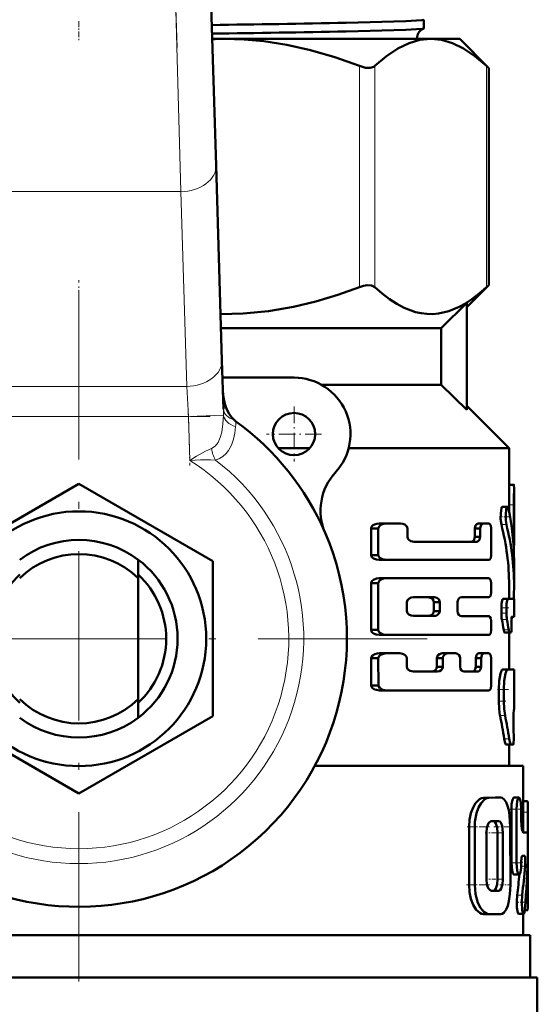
# Model space of a CAD drawing. Extents: x -1358 to 1757, y -1616 to 699.
# Tile 34 of 96: x 293 to 329, y -996 to -926. Entities that reach past the tile are written whole.
import ezdxf

# ---------------------------------------------------------------- set-up
doc = ezdxf.new("R2010")
doc.units = 0
doc.linetypes.add('DASHDOT', pattern=[18.5, 12, -3, 0.5, -3])

msp = doc.modelspace()

# ---------------------------------------------------------------- linework, layer by layer
at = {"color": 7, "linetype": 'DASHDOT', "lineweight": 18}
for p, q in [((303.754, -928.065), (301.049, -839.518)), ((296.791, -945.265), (296.791, -994.665)), ((321.491, -969.965), (272.091, -969.965))]:
    msp.add_line(p, q, dxfattribs=at)
at = {"color": 7, "lineweight": 18}
for p, q in [((304.012, -938.287), (303.526, -920.61)), ((316.69, -945.047), (316.69, -929.383)), ((317.773, -945.047), (317.773, -929.383)), ((325.698, -945.047), (325.698, -929.383)), ((304.012, -938.287), (289.57, -938.287)), ((304.434, -952.086), (304.012, -938.287)), ((289.148, -952.086), (304.434, -952.086)), ((304.553, -954.208), (304.434, -952.086)), ((304.553, -954.208), (289.029, -954.208)), ((304.553, -954.208), (307.041, -954.132)), ((304.648, -957.33), (304.553, -954.208)), ((327.284, -960.49), (327.634, -960.49)), ((326.744, -961.88), (327.1, -961.88)), ((327.562, -962.786), (327.634, -962.786)), ((326.744, -967.779), (327.1, -967.779)), ((326.744, -968.153), (327.1, -968.153)), ((326.779, -968.604), (327.135, -968.604)), ((326.907, -969.346), (327.262, -969.346)), ((327.291, -969.597), (327.305, -969.597)), ((326.837, -972.153), (327.192, -972.153)), ((326.555, -973.571), (326.914, -973.571)), ((326.555, -974.401), (326.914, -974.401)), ((326.645, -975.403), (327.003, -975.403)), ((326.943, -977.052), (327.297, -977.052)), ((325.48, -981.242), (325.864, -981.242)), ((326.326, -981.228), (326.698, -981.228)), ((328.291, -981.48), (328.595, -981.48)), ((327.453, -982.051), (327.812, -982.051)), ((328.291, -982.254), (328.627, -982.254)), ((324.453, -983.306), (324.851, -983.306)), ((326.478, -983.716), (326.849, -983.716)), ((327.452, -985.849), (327.812, -985.849)), ((328.144, -986.077), (328.431, -986.077)), ((326.479, -987), (326.85, -987)), ((324.454, -987.415), (324.852, -987.415)), ((326.174, -987.825), (326.549, -987.825)), ((327.859, -988.146), (328.214, -988.146)), ((328.463, -988.438), (328.627, -988.438))]:
    msp.add_line(p, q, dxfattribs=at)
at = {"color": 7, "lineweight": 50}
for p, q in [((306.025, -920.533), (306.511, -936.443)), ((321.25, -926.102), (321.25, -926.718)), ((306.237, -927.465), (307.123, -927.465)), ((307.123, -927.465), (321.736, -927.465)), ((321.736, -927.465), (323.791, -927.465)), ((323.791, -927.465), (325.851, -929.525)), ((325.698, -929.383), (325.851, -929.525)), ((325.851, -944.905), (325.851, -929.525)), ((306.511, -936.443), (306.933, -950.242)), ((325.851, -944.905), (324.291, -946.465)), ((325.851, -944.905), (325.698, -945.047)), ((322.481, -947.965), (324.291, -946.176)), ((324.291, -953.754), (324.291, -946.176)), ((306.863, -947.965), (322.481, -947.965)), ((322.481, -947.965), (322.481, -951.965)), ((306.933, -950.242), (307.038, -953.695)), ((312.041, -951.465), (306.97, -951.465)), ((313.977, -951.965), (322.481, -951.965)), ((322.481, -951.965), (324.291, -953.754)), ((324.291, -953.465), (327.291, -956.465)), ((310.923, -956.465), (313.159, -956.465)), ((315.914, -956.465), (327.291, -956.465)), ((327.291, -956.465), (327.291, -959.29)), ((287.291, -964.48), (296.791, -958.995)), ((296.791, -958.995), (306.291, -964.48)), ((327.291, -959.055), (327.631, -959.055)), ((327.291, -959.055), (327.308, -959.055)), ((327.641, -959.291), (327.641, -963.355)), ((326.821, -960.617), (327.177, -960.617)), ((327.284, -960.49), (327.284, -960.931)), ((327.634, -962.786), (327.634, -960.49)), ((318.587, -961.808), (318.089, -961.808)), ((318.587, -961.808), (319.589, -961.808)), ((325.463, -961.808), (325.086, -961.808)), ((325.463, -961.808), (325.835, -961.808)), ((318.016, -962.155), (317.504, -962.155)), ((317.504, -962.155), (317.504, -964.034)), ((318.016, -964.034), (318.016, -962.155)), ((320.084, -962.753), (320.084, -962.155)), ((325.236, -962.155), (324.856, -962.155)), ((324.856, -962.155), (324.856, -962.753)), ((325.236, -962.753), (324.856, -962.753)), ((325.236, -962.753), (325.236, -962.155)), ((326.028, -964.034), (326.028, -962.155)), ((320.555, -963.1), (324.996, -963.1)), ((327.607, -963.36), (327.641, -963.36)), ((327.641, -963.36), (327.641, -963.355)), ((318.016, -964.034), (317.504, -964.034)), ((300.991, -965.68), (300.991, -964.365)), ((306.291, -964.48), (306.291, -975.45)), ((318.587, -964.383), (318.089, -964.383)), ((318.587, -964.383), (325.835, -964.383)), ((327.641, -964.44), (327.641, -966.195)), ((300.991, -965.68), (300.991, -974.25)), ((318.016, -966.036), (317.504, -966.036)), ((317.504, -966.036), (317.504, -969.348)), ((318.016, -969.348), (318.016, -966.036)), ((318.587, -965.685), (318.089, -965.685)), ((318.587, -965.685), (325.835, -965.685)), ((326.028, -966.671), (326.028, -966.036)), ((327.291, -966.194), (327.291, -967.142)), ((320.036, -968.007), (320.036, -967.377)), ((320.51, -967.033), (321.99, -967.033)), ((322.374, -967.377), (321.951, -967.377)), ((321.951, -967.377), (321.951, -968.007)), ((322.374, -968.007), (322.374, -967.377)), ((323.627, -968.01), (323.627, -967.374)), ((323.935, -967.023), (325.835, -967.023)), ((326.859, -967.142), (327.214, -967.142)), ((327.214, -967.142), (327.641, -967.142)), ((327.641, -967.142), (327.641, -968.417)), ((320.51, -968.351), (321.99, -968.351)), ((322.374, -968.007), (321.951, -968.007)), ((323.935, -968.361), (325.835, -968.361)), ((326.744, -967.779), (326.744, -968.153)), ((327.1, -968.153), (327.1, -967.779)), ((326.028, -969.348), (326.028, -968.713)), ((327.456, -968.989), (327.453, -968.961)), ((327.477, -968.417), (327.641, -968.417)), ((318.016, -969.348), (317.504, -969.348)), ((318.587, -969.699), (318.089, -969.699)), ((318.587, -969.699), (325.835, -969.699)), ((326.976, -969.533), (327.33, -969.533)), ((327.291, -969.533), (327.291, -972.148)), ((327.305, -969.597), (327.291, -969.658)), ((327.305, -969.597), (327.318, -969.533)), ((327.33, -969.533), (327.43, -969.533)), ((318.59, -971.001), (318.092, -971.001)), ((318.59, -971.001), (319.539, -971.001)), ((322.95, -971.001), (322.536, -971.001)), ((322.95, -971.001), (323.498, -971.001)), ((325.528, -971.001), (325.152, -971.001)), ((325.528, -971.001), (325.835, -971.001)), ((318.019, -971.352), (317.507, -971.352)), ((317.518, -973.28), (317.507, -971.352)), ((318.029, -973.28), (318.019, -971.352)), ((320.036, -971.95), (320.036, -971.35)), ((322.594, -971.35), (322.174, -971.35)), ((322.174, -971.35), (322.174, -971.95)), ((322.594, -971.95), (322.594, -971.35)), ((323.812, -971.95), (323.812, -971.35)), ((325.305, -971.35), (324.926, -971.35)), ((324.926, -971.35), (324.926, -971.95)), ((325.305, -971.95), (325.305, -971.35)), ((326.028, -973.278), (326.028, -971.35)), ((320.51, -972.298), (322.221, -972.298)), ((322.594, -971.95), (322.174, -971.95)), ((324.111, -972.298), (325.069, -972.298)), ((325.305, -971.95), (324.926, -971.95)), ((327.291, -972.145), (327.641, -972.148)), ((327.641, -972.148), (327.641, -974.983)), ((318.029, -973.28), (317.518, -973.28)), ((318.6, -973.624), (318.102, -973.624)), ((318.6, -973.624), (325.835, -973.624)), ((326.555, -974.401), (326.555, -973.571)), ((326.914, -974.401), (326.914, -973.571)), ((300.991, -974.25), (300.991, -975.565)), ((327.641, -974.983), (327.627, -974.984)), ((296.791, -980.935), (287.291, -975.45)), ((306.291, -975.45), (296.791, -980.935)), ((327.61, -976.255), (327.607, -976.194)), ((327.079, -977.466), (327.431, -977.466)), ((327.291, -977.466), (327.291, -978.965)), ((327.584, -977.465), (327.431, -977.466)), ((313.524, -978.965), (328.291, -978.965)), ((328.291, -978.965), (328.291, -983.696)), ((326.326, -981.228), (325.48, -981.242)), ((326.698, -981.228), (325.864, -981.242)), ((326.328, -981.228), (326.701, -981.228)), ((327.635, -981.227), (327.993, -981.227)), ((328.291, -981.48), (328.576, -981.48)), ((328.576, -981.48), (328.595, -981.48)), ((327.453, -982.051), (327.453, -985.849)), ((327.812, -982.051), (327.812, -985.849)), ((328.15, -982.783), (328.15, -982.051)), ((328.627, -984.024), (328.627, -982.254)), ((326.547, -982.891), (326.045, -982.892)), ((324.454, -987.415), (324.453, -983.306)), ((324.852, -987.415), (324.851, -983.306)), ((325.677, -987.002), (325.677, -983.718)), ((326.479, -987), (326.479, -983.716)), ((326.85, -987), (326.85, -983.716)), ((327.378, -987.411), (327.377, -983.289)), ((328.299, -983.698), (328.599, -983.698)), ((328.15, -985.801), (328.15, -985.849)), ((328.228, -985.345), (328.387, -985.345)), ((328.627, -988.438), (328.627, -985.206)), ((327.635, -986.672), (327.992, -986.672)), ((326.174, -987.825), (326.03, -987.826)), ((326.549, -987.825), (326.047, -987.826)), ((328.396, -989.211), (328.595, -989.211)), ((325.482, -989.477), (325.865, -989.477)), ((326.703, -989.475), (325.866, -989.477)), ((327.962, -989.464), (328.316, -989.464)), ((328.291, -989.464), (328.291, -990.965)), ((264.791, -990.965), (328.791, -990.965)), ((328.791, -990.965), (328.791, -993.965)), ((264.291, -993.965), (296.791, -993.965)), ((296.791, -993.965), (329.291, -993.965)), ((329.291, -993.965), (329.291, -997.078))]:
    msp.add_line(p, q, dxfattribs=at)
at = {"color": 7, "linetype": 'DASHDOT', "lineweight": 18, "ltscale": 0.034837}
msp.add_line((296.791, -926.205), (296.791, -927.599), dxfattribs=at)
at = {"color": 7, "linetype": 'DASHDOT', "lineweight": 18, "ltscale": 0.09317}
msp.add_line((296.791, -948.276), (296.791, -944.549), dxfattribs=at)
at = {"color": 7, "linetype": 'DASHDOT', "lineweight": 18, "ltscale": 0.097499}
msp.add_line((312.041, -953.515), (312.041, -957.415), dxfattribs=at)
at = {"color": 7, "linetype": 'DASHDOT', "lineweight": 18, "ltscale": 0.465709}
msp.add_line((287.477, -954.208), (306.105, -954.208), dxfattribs=at)
at = {"color": 7, "linetype": 'DASHDOT', "lineweight": 18, "ltscale": 0.097409}
msp.add_line((304.541, -953.807), (304.66, -957.702), dxfattribs=at)
at = {"color": 7, "linetype": 'DASHDOT', "lineweight": 18, "ltscale": 0.097501}
msp.add_line((313.991, -955.465), (310.091, -955.465), dxfattribs=at)
at = {"color": 7, "linetype": 'DASHDOT', "lineweight": 18, "ltscale": 0.000517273}
msp.add_line((327.289, -959.629), (327.31, -959.629), dxfattribs=at)
at = {"color": 7, "linetype": 'DASHDOT', "lineweight": 18, "ltscale": 0.010733}
msp.add_line((327.248, -960.49), (327.678, -960.49), dxfattribs=at)
at = {"color": 7, "linetype": 'DASHDOT', "lineweight": 18, "ltscale": 0.017413}
msp.add_line((326.609, -961.319), (327.306, -961.319), dxfattribs=at)
at = {"color": 7, "linetype": 'DASHDOT', "lineweight": 18, "ltscale": 0.002367}
msp.add_line((327.554, -962.786), (327.649, -962.786), dxfattribs=at)
at = {"color": 7, "linetype": 'DASHDOT', "lineweight": 18, "ltscale": 0.014499}
msp.add_line((326.682, -967.779), (327.262, -967.779), dxfattribs=at)
at = {"color": 7, "linetype": 'DASHDOT', "lineweight": 18, "ltscale": 0.011736}
msp.add_line((326.704, -968.153), (327.174, -968.153), dxfattribs=at)
at = {"color": 7, "linetype": 'DASHDOT', "lineweight": 18, "ltscale": 0.001088}
msp.add_line((327.48, -968.736), (327.437, -968.736), dxfattribs=at)
at = {"color": 7, "linetype": 'DASHDOT', "lineweight": 18, "ltscale": 0.001123}
msp.add_line((327.426, -969.214), (327.471, -969.214), dxfattribs=at)
at = {"color": 7, "linetype": 'DASHDOT', "lineweight": 18, "ltscale": 0.020023}
msp.add_line((326.458, -973.57), (327.259, -973.57), dxfattribs=at)
at = {"color": 7, "linetype": 'DASHDOT', "lineweight": 18, "ltscale": 0.014108}
msp.add_line((326.486, -974.4), (327.05, -974.4), dxfattribs=at)
at = {"color": 7, "linetype": 'DASHDOT', "lineweight": 18, "ltscale": 0.000959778}
msp.add_line((327.63, -975.692), (327.591, -975.692), dxfattribs=at)
at = {"color": 7, "linetype": 'DASHDOT', "lineweight": 18, "ltscale": 0.001202}
msp.add_line((327.58, -976.756), (327.628, -976.756), dxfattribs=at)
at = {"color": 7, "linetype": 'DASHDOT', "lineweight": 18, "ltscale": 0.021974}
msp.add_line((327.361, -982.051), (328.24, -982.051), dxfattribs=at)
at = {"color": 7, "linetype": 'DASHDOT', "lineweight": 18, "ltscale": 0.010201}
msp.add_line((328.257, -982.253), (328.665, -982.253), dxfattribs=at)
at = {"color": 7, "linetype": 'DASHDOT', "lineweight": 18, "ltscale": 0.005054}
msp.add_line((328.316, -982.783), (328.114, -982.783), dxfattribs=at)
at = {"color": 7, "linetype": 'DASHDOT', "lineweight": 18, "ltscale": 0.042322}
msp.add_line((324.312, -983.305), (326.005, -983.305), dxfattribs=at)
at = {"color": 7, "linetype": 'DASHDOT', "lineweight": 18, "ltscale": 0.012238}
msp.add_line((325.597, -983.717), (326.086, -983.717), dxfattribs=at)
at = {"color": 7, "linetype": 'DASHDOT', "lineweight": 18, "ltscale": 0.020308}
msp.add_line((326.12, -983.716), (326.932, -983.716), dxfattribs=at)
at = {"color": 7, "linetype": 'DASHDOT', "lineweight": 18, "ltscale": 0.033037}
msp.add_line((326.215, -983.291), (327.537, -983.291), dxfattribs=at)
at = {"color": 7, "linetype": 'DASHDOT', "lineweight": 18, "ltscale": 0.001048}
msp.add_line((328.595, -984.613), (328.637, -984.613), dxfattribs=at)
at = {"color": 7, "linetype": 'DASHDOT', "lineweight": 18, "ltscale": 0.022171}
msp.add_line((327.352, -985.849), (328.239, -985.849), dxfattribs=at)
at = {"color": 7, "linetype": 'DASHDOT', "lineweight": 18, "ltscale": 0.009312}
msp.add_line((328.48, -985.803), (328.107, -985.803), dxfattribs=at)
at = {"color": 7, "linetype": 'DASHDOT', "lineweight": 18, "ltscale": 0.01142}
msp.add_line((325.628, -987.001), (326.085, -987.001), dxfattribs=at)
at = {"color": 7, "linetype": 'DASHDOT', "lineweight": 18, "ltscale": 0.02124}
msp.add_line((326.103, -987), (326.953, -987), dxfattribs=at)
at = {"color": 7, "linetype": 'DASHDOT', "lineweight": 18, "ltscale": 0.043356}
msp.add_line((324.277, -987.414), (326.011, -987.414), dxfattribs=at)
at = {"color": 7, "linetype": 'DASHDOT', "lineweight": 18, "ltscale": 0.020262}
msp.add_line((326.636, -987.412), (327.446, -987.412), dxfattribs=at)
at = {"color": 7, "linetype": 'DASHDOT', "lineweight": 18, "ltscale": 0.017355}
msp.add_line((327.767, -988.64), (328.461, -988.64), dxfattribs=at)
at = {"color": 7, "linetype": 'DASHDOT', "lineweight": 18, "ltscale": 0.007133}
msp.add_line((328.372, -988.438), (328.657, -988.438), dxfattribs=at)
at = {"color": 7, "lineweight": 50}
for points in [[(321.25, -926.102), (321.25, -926.103), (321.249, -926.106), (321.245, -926.108), (321.234, -926.113), (321.104, -926.137), (319.961, -926.206), (315.745, -926.321)], [(321.237, -926.728), (321.146, -926.747), (320.714, -926.784), (319.962, -926.821), (315.745, -926.934)], [(316.69, -929.383), (314.929, -928.756), (313.214, -928.258), (311.539, -927.885), (309.891, -927.631), (308.504, -927.506), (307.123, -927.465)], [(321.736, -927.465), (320.97, -927.539), (320.197, -927.763), (319.411, -928.14), (318.606, -928.677), (317.773, -929.383)], [(325.698, -929.383), (324.866, -928.677), (324.06, -928.14), (323.274, -927.763), (322.502, -927.539), (321.736, -927.465)], [(316.69, -929.383), (317.1, -929.502), (317.443, -929.519), (317.707, -929.434), (317.773, -929.383)], [(306.833, -946.963), (308.447, -946.927), (310.234, -946.756), (312.006, -946.453), (313.589, -946.073), (315.152, -945.601), (316.69, -945.047)], [(317.773, -945.047), (317.543, -944.928), (317.225, -944.911), (316.963, -944.958), (316.69, -945.047)], [(317.773, -945.047), (318.292, -945.505), (318.818, -945.909), (319.326, -946.24), (319.839, -946.514), (320.649, -946.816), (321.058, -946.907), (321.468, -946.956), (321.876, -946.963), (322.284, -946.927), (323.024, -946.756), (323.758, -946.453), (324.208, -946.203), (324.653, -945.909), (325.179, -945.505), (325.698, -945.047)], [(307, -952.431), (307.04, -952.878), (307.134, -953.315), (307.266, -953.687), (307.446, -954.038), (307.612, -954.272), (307.812, -954.479)], [(327.631, -959.055), (327.632, -959.055), (327.633, -959.057), (327.634, -959.061), (327.636, -959.076), (327.641, -959.29)], [(326.821, -960.617), (326.813, -960.619), (326.798, -960.63), (326.782, -960.652), (326.753, -960.724), (326.698, -961.064), (326.692, -961.475), (326.744, -961.88)], [(327.177, -960.617), (327.166, -960.62), (327.146, -960.639), (327.126, -960.676), (327.091, -960.795), (327.048, -961.172), (327.056, -961.589), (327.1, -961.88)], [(327.248, -960.758), (327.208, -960.641), (327.192, -960.623), (327.177, -960.617)], [(318.089, -961.808), (317.913, -961.826), (317.743, -961.877), (317.615, -961.954), (317.52, -962.077), (317.504, -962.155)], [(318.587, -961.808), (318.414, -961.826), (318.247, -961.878), (318.151, -961.933), (318.07, -962.011), (318.016, -962.155)], [(320.084, -962.155), (320.043, -962.016), (319.894, -961.881), (319.746, -961.826), (319.589, -961.808)], [(325.086, -961.808), (324.992, -961.84), (324.909, -961.934), (324.856, -962.155)], [(325.463, -961.808), (325.37, -961.84), (325.289, -961.934), (325.236, -962.155)], [(326.028, -962.155), (325.986, -961.935), (325.907, -961.833), (325.835, -961.808)], [(320.555, -963.1), (320.32, -963.052), (320.163, -962.943), (320.107, -962.857), (320.084, -962.753)], [(324.856, -962.753), (324.822, -962.931), (324.759, -963.032), (324.678, -963.087), (324.613, -963.1)], [(325.236, -962.753), (325.203, -962.93), (325.141, -963.031), (325.061, -963.087), (324.996, -963.1)], [(318.089, -964.383), (317.878, -964.358), (317.673, -964.278), (317.559, -964.179), (317.504, -964.034)], [(318.016, -964.034), (318.031, -964.111), (318.121, -964.234), (318.313, -964.339), (318.587, -964.383)], [(325.835, -964.383), (325.891, -964.369), (325.926, -964.343), (325.985, -964.257), (326.028, -964.034)], [(318.089, -965.685), (317.878, -965.71), (317.674, -965.791), (317.558, -965.891), (317.504, -966.036)], [(318.587, -965.685), (318.381, -965.71), (318.18, -965.791), (318.068, -965.892), (318.016, -966.036)], [(326.028, -966.036), (326.003, -965.861), (325.933, -965.732), (325.888, -965.698), (325.835, -965.685)], [(325.835, -967.023), (325.891, -967.008), (325.926, -966.982), (325.985, -966.895), (326.028, -966.671)], [(320.51, -967.033), (320.343, -967.056), (320.182, -967.13), (320.086, -967.225), (320.036, -967.377)], [(321.951, -967.377), (321.921, -967.246), (321.852, -967.146), (321.761, -967.081), (321.56, -967.033)], [(322.374, -967.377), (322.363, -967.296), (322.3, -967.172), (322.174, -967.074), (321.99, -967.033)], [(323.627, -967.374), (323.648, -967.248), (323.718, -967.127), (323.815, -967.052), (323.935, -967.023)], [(326.859, -967.142), (326.852, -967.143), (326.837, -967.155), (326.822, -967.178), (326.795, -967.255), (326.757, -967.491), (326.744, -967.779)], [(327.214, -967.142), (327.207, -967.143), (327.192, -967.155), (327.177, -967.178), (327.151, -967.254), (327.113, -967.491), (327.1, -967.779)], [(320.036, -968.007), (320.088, -968.162), (320.185, -968.256), (320.344, -968.328), (320.51, -968.351)], [(321.56, -968.351), (321.689, -968.332), (321.809, -968.274), (321.921, -968.138), (321.951, -968.007)], [(321.99, -968.351), (322.108, -968.335), (322.22, -968.284), (322.336, -968.156), (322.374, -968.007)], [(323.935, -968.361), (323.832, -968.34), (323.737, -968.277), (323.659, -968.163), (323.627, -968.01)], [(326.028, -968.713), (326.003, -968.537), (325.933, -968.409), (325.888, -968.375), (325.835, -968.361)], [(327.43, -969.533), (327.433, -969.532), (327.435, -969.531), (327.438, -969.525), (327.443, -969.511), (327.452, -969.466), (327.466, -969.232), (327.456, -968.989)], [(327.453, -968.961), (327.455, -968.494), (327.466, -968.433), (327.471, -968.422), (327.473, -968.419), (327.475, -968.417), (327.477, -968.417)], [(318.089, -969.699), (317.877, -969.674), (317.673, -969.593), (317.558, -969.493), (317.504, -969.348)], [(318.016, -969.348), (318.031, -969.425), (318.12, -969.548), (318.244, -969.627), (318.38, -969.674), (318.587, -969.699)], [(325.835, -969.699), (325.891, -969.684), (325.926, -969.659), (325.985, -969.572), (326.028, -969.348)], [(326.907, -969.346), (326.942, -969.49), (326.962, -969.526), (326.971, -969.532), (326.976, -969.533)], [(327.262, -969.346), (327.296, -969.49), (327.316, -969.526), (327.325, -969.532), (327.33, -969.533)], [(318.092, -971.001), (317.926, -971.016), (317.763, -971.063), (317.615, -971.15), (317.523, -971.274), (317.507, -971.352)], [(318.59, -971.001), (318.382, -971.026), (318.182, -971.107), (318.071, -971.208), (318.019, -971.352)], [(320.036, -971.35), (320.012, -971.243), (319.952, -971.155), (319.846, -971.074), (319.725, -971.026), (319.539, -971.001)], [(322.536, -971.001), (322.35, -971.052), (322.246, -971.143), (322.182, -971.282), (322.174, -971.35)], [(323.812, -971.35), (323.79, -971.223), (323.72, -971.102), (323.622, -971.029), (323.498, -971.001)], [(325.152, -971.001), (325.059, -971.033), (324.978, -971.128), (324.926, -971.35)], [(325.528, -971.001), (325.437, -971.033), (325.358, -971.126), (325.305, -971.35)], [(326.028, -971.35), (326.003, -971.174), (325.933, -971.048), (325.888, -971.014), (325.835, -971.001)], [(320.51, -972.298), (320.274, -972.25), (320.117, -972.143), (320.06, -972.055), (320.036, -971.95)], [(322.174, -971.95), (322.146, -972.081), (322.08, -972.181), (321.991, -972.248), (321.795, -972.298)], [(322.594, -971.95), (322.567, -972.08), (322.481, -972.201), (322.366, -972.271), (322.221, -972.298)], [(324.111, -972.298), (324.011, -972.277), (323.919, -972.215), (323.843, -972.102), (323.812, -971.95)], [(324.926, -971.95), (324.893, -972.128), (324.831, -972.229), (324.751, -972.285), (324.686, -972.298)], [(325.305, -971.95), (325.272, -972.127), (325.211, -972.229), (325.132, -972.285), (325.069, -972.298)], [(326.837, -972.153), (326.819, -972.157), (326.782, -972.187), (326.745, -972.244), (326.677, -972.433), (326.586, -972.951), (326.555, -973.571)], [(327.192, -972.153), (327.174, -972.157), (327.138, -972.187), (327.102, -972.244), (327.034, -972.433), (326.945, -972.952), (326.914, -973.571)], [(318.102, -973.624), (317.892, -973.599), (317.754, -973.554), (317.59, -973.442), (317.534, -973.357), (317.518, -973.28)], [(318.029, -973.28), (318.045, -973.356), (318.136, -973.478), (318.328, -973.581), (318.6, -973.624)], [(325.835, -973.624), (325.89, -973.61), (325.942, -973.568), (325.985, -973.499), (326.028, -973.278)], [(326.555, -974.401), (326.578, -974.933), (326.645, -975.403)], [(326.914, -974.401), (326.937, -974.933), (327.003, -975.403)], [(327.607, -976.194), (327.604, -975.281), (327.622, -975.001), (327.625, -974.986), (327.626, -974.984), (327.627, -974.984)], [(327.584, -977.465), (327.586, -977.463), (327.588, -977.461), (327.592, -977.451), (327.604, -977.354), (327.615, -977.106), (327.61, -976.255)], [(326.943, -977.052), (327.014, -977.37), (327.053, -977.45), (327.07, -977.464), (327.079, -977.466)], [(327.297, -977.052), (327.367, -977.371), (327.406, -977.45), (327.423, -977.464), (327.431, -977.466)], [(325.48, -981.242), (325.336, -981.267), (325.191, -981.338), (324.918, -981.61), (324.732, -981.932), (324.587, -982.323), (324.489, -982.79), (324.453, -983.306)], [(325.864, -981.242), (325.721, -981.267), (325.579, -981.338), (325.309, -981.611), (325.125, -981.933), (324.983, -982.324), (324.868, -982.949), (324.851, -983.306)], [(327.377, -983.289), (327.33, -982.491), (327.27, -982.123), (327.184, -981.797), (327.077, -981.538), (326.948, -981.35), (326.8, -981.246), (326.698, -981.228)], [(327.635, -981.227), (327.623, -981.229), (327.598, -981.246), (327.574, -981.28), (327.529, -981.389), (327.472, -981.69), (327.453, -982.051)], [(327.993, -981.227), (327.983, -981.228), (327.965, -981.238), (327.946, -981.258), (327.911, -981.324), (327.864, -981.486), (327.812, -982.051)], [(328.15, -982.051), (328.122, -981.57), (328.086, -981.379), (328.035, -981.254), (328.015, -981.234), (327.993, -981.227)], [(328.595, -981.48), (328.598, -981.482), (328.6, -981.485), (328.603, -981.494), (328.615, -981.597), (328.627, -982.254)], [(326.045, -982.892), (325.973, -982.909), (325.903, -982.96), (325.839, -983.039), (325.72, -983.336), (325.677, -983.718)], [(326.478, -983.716), (326.447, -983.349), (326.356, -983.05), (326.287, -982.948), (326.249, -982.915), (326.187, -982.892)], [(326.849, -983.716), (326.834, -983.455), (326.79, -983.217), (326.696, -982.994), (326.636, -982.925), (326.547, -982.891)], [(328.299, -983.698), (328.291, -983.696), (328.274, -983.683), (328.258, -983.658), (328.227, -983.572), (328.17, -983.223), (328.15, -982.783)], [(328.628, -985.162), (328.63, -984.199), (328.619, -983.815), (328.608, -983.716), (328.604, -983.704), (328.602, -983.7), (328.6, -983.698), (328.599, -983.698)], [(327.452, -985.849), (327.501, -986.395), (327.558, -986.589), (327.591, -986.646), (327.608, -986.663), (327.635, -986.672)], [(327.812, -985.849), (327.86, -986.395), (327.916, -986.589), (327.949, -986.646), (327.966, -986.663), (327.992, -986.672)], [(327.992, -986.672), (328.004, -986.67), (328.028, -986.653), (328.05, -986.62), (328.088, -986.511), (328.135, -986.211), (328.15, -985.849)], [(328.15, -985.801), (328.17, -985.499), (328.194, -985.392), (328.209, -985.36), (328.216, -985.351), (328.224, -985.346), (328.228, -985.345)], [(328.387, -985.345), (328.391, -985.346), (328.394, -985.349), (328.4, -985.356), (328.407, -985.375), (328.421, -985.437), (328.44, -985.689), (328.431, -986.077)], [(325.677, -987.002), (325.723, -987.392), (325.815, -987.638), (325.944, -987.792), (326.047, -987.826)], [(326.174, -987.825), (326.238, -987.808), (326.279, -987.777), (326.352, -987.676), (326.447, -987.374), (326.479, -987)], [(326.549, -987.825), (326.612, -987.808), (326.653, -987.777), (326.725, -987.676), (326.819, -987.374), (326.85, -987)], [(324.454, -987.415), (324.489, -987.921), (324.588, -988.396), (324.752, -988.827), (324.964, -989.168), (325.209, -989.392), (325.345, -989.455), (325.482, -989.477)], [(324.852, -987.415), (324.911, -988.078), (325.078, -988.673), (325.266, -989.044), (325.493, -989.314), (325.739, -989.458), (325.866, -989.477)], [(326.703, -989.475), (326.808, -989.454), (326.907, -989.393), (327.082, -989.159), (327.191, -988.888), (327.275, -988.559), (327.347, -988.068), (327.378, -987.411)], [(327.859, -988.146), (327.831, -988.574), (327.847, -989.017), (327.911, -989.392), (327.936, -989.444), (327.949, -989.459), (327.962, -989.464)], [(328.214, -988.146), (328.186, -988.663), (328.219, -989.173), (328.265, -989.391), (328.292, -989.448), (328.308, -989.462), (328.316, -989.464)], [(328.627, -988.438), (328.619, -989.003), (328.606, -989.177), (328.602, -989.2), (328.599, -989.207), (328.597, -989.21), (328.596, -989.21), (328.595, -989.211)], [(328.316, -989.464), (328.323, -989.462), (328.337, -989.449), (328.351, -989.424), (328.375, -989.339), (328.404, -989.134)]]:
    msp.add_lwpolyline(points, dxfattribs=at)
at = {"color": 7, "lineweight": 18}
for points in [[(306.187, -956.495), (306.452, -956.321), (306.656, -956.052), (306.811, -955.704), (306.917, -955.318), (307.005, -954.749), (307.041, -954.132)], [(307.903, -954.939), (307.85, -955.39), (307.753, -955.829), (307.606, -956.242), (307.397, -956.624), (307.219, -956.849), (307.006, -957.044), (306.758, -957.2), (306.48, -957.308)], [(304.648, -957.33), (305.136, -957.028), (305.766, -956.682), (306.187, -956.495)], [(306.48, -957.308), (306.131, -957.295), (305.403, -957.3), (304.648, -957.33)]]:
    msp.add_lwpolyline(points, dxfattribs=at)
at = {"color": 7, "lineweight": 50}
for centre, radius in [((312.041, -955.465), 1.5), ((296.791, -969.965), 9.025)]:
    msp.add_circle(centre, radius, dxfattribs=at)
for centre, radius, start, end in [((285.534, 627.15), 1553.766, 270.762349, 271.114117), ((285.621, 643.866), 1571.09, 270.751455, 271.098647), ((321.511, -927.414), 0.739, 111.80375, 172.97369), ((321.234, -926.71), 0.0181, 277.78616, 334.41925), ((307.124, -950.532), 23.067, 90.00062, 92.20184), ((321.518, -927.417), 0.746, 172.79771, 183.69087), ((312.041, -955.465), 4, 317.33434, 90), ((308.772, -953.385), 1.456, 228.7463, 234.09005), ((296.791, -969.965), 19, 23.24767, 54.15282), ((317.924, -960.887), 4, 137.33434, 203.24766), ((447.006, -960.662), 119.722, 179.34356, 179.91754), ((448.974, -960.664), 121.34, 179.351, 179.91752), ((310.137, -964.448), 17.504, 0.02717, 12.17292), ((309.926, -966.208), 17.365, 0.04463, 14.43125), ((310.081, -966.207), 17.56, 0.042, 14.26665), ((296.791, -969.965), 19, 161.68764, 23.24767), ((350.376, -962.821), 22.742, 179.91199, 181.35821), ((296.791, -969.965), 7, 53.1301, 126.8699), ((296.791, -969.965), 6, 45.573, 134.427), ((296.791, -969.965), 7, 306.8699, 53.1301), ((296.791, -969.965), 6.188, 132.74385, 227.25615), ((296.791, -969.965), 6.188, 312.74385, 47.25615), ((310.278, -966.194), 17.363, 356.87211, 359.99853), ((329.366, -968.18), 2.622, 179.40269, 189.30047), ((329.756, -968.18), 2.656, 179.41634, 189.18486), ((296.791, -974.169), 30.5, 9.09853, 10.51404), ((296.791, -974.169), 30.85, 8.99444, 10.39343), ((310.067, -966.174), 17.575, 351.37093, 352.66655), ((322.949, -971.357), 0.356, 89.95451, 178.83212), ((326.895, -951.331), 20.822, 269.8396, 271.08925), ((327.248, -952.004), 20.149, 269.84186, 271.11839), ((296.791, -969.965), 6, 225.573, 314.427), ((296.791, -969.965), 7, 233.1301, 306.8699), ((296.888, -981.636), 30.403, 8.67277, 11.83041), ((296.889, -981.636), 30.752, 8.57363, 11.6943), ((272.24, -983.966), 56.401, 354.74291, 358.78504), ((272.736, -981.263), 55.903, 352.92798, 355.05959), ((273.086, -981.272), 55.203, 352.8472, 354.4033)]:
    msp.add_arc(centre, radius, start, end, dxfattribs=at)
at = {"color": 7, "lineweight": 18}
for centre, radius, start, end in [((297.835, -953.964), 9.207, 358.96019, 1.67428), ((302.303, -954.528), 5.615, 355.80224, 359.63145), ((308.502, -956.123), 2.345, 189.12701, 210.37971), ((296.791, -969.965), 15.939, 127.43427, 52.56572), ((296.791, -969.965), 14.879, 121.87624, 58.12376)]:
    msp.add_arc(centre, radius, start, end, dxfattribs=at)
for centre, major_axis, ratio, start_param, end_param in [((304.012, -936.52), (2.499, 0.076), 0.706942, 4.690793, 6.283185), ((304.434, -950.319), (-2.499, -0.076), 0.706942, 1.549201, 3.141593), ((308.538, -953.65), (1.499, 0.046), 0.621499, 3.141593, 4.188117), ((308.534, -954.086), (1.498, -0.071), 0.63921, 3.262857, 4.308338)]:
    msp.add_ellipse(centre, major_axis=major_axis, ratio=ratio, start_param=start_param, end_param=end_param, dxfattribs=at)

doc.saveas('drawing.dxf')
